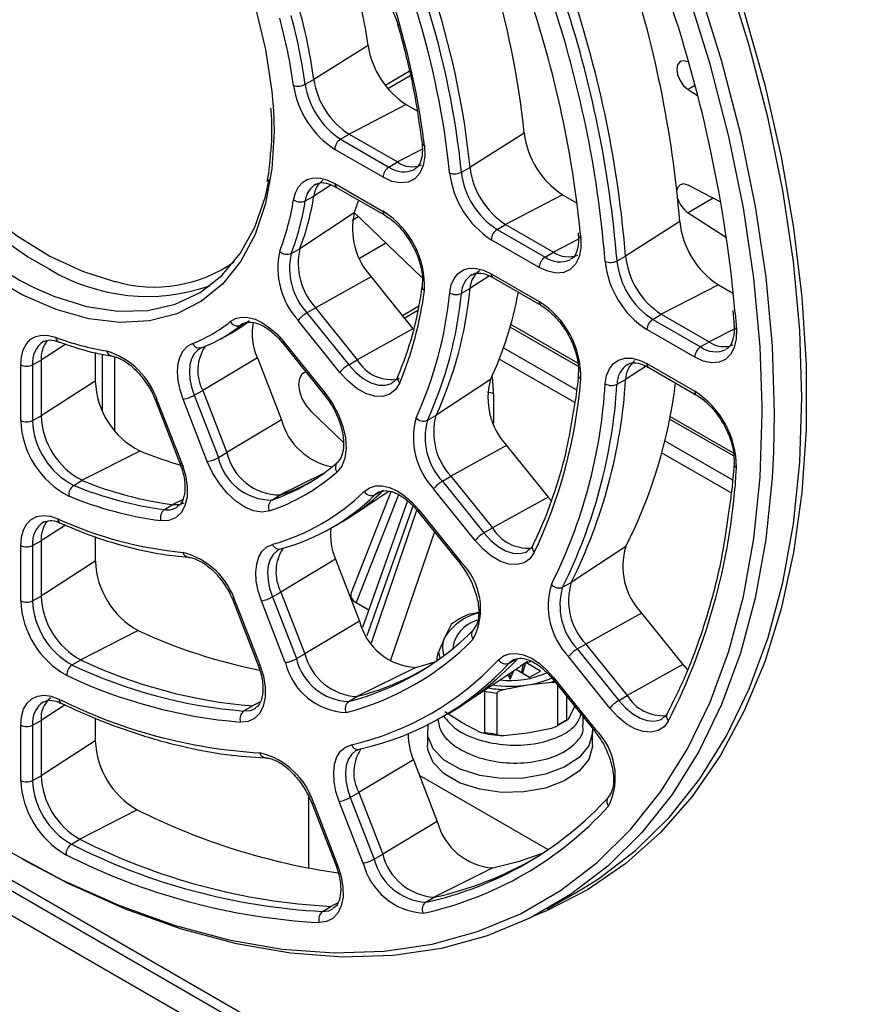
# Paper-space layout 'Sheet1' of a CAD drawing. Header units: millimetres. Extents: x -7 to 420, y -21 to 297.
# Tile 69 of 105: x 297 to 307, y 156 to 167. Entities that reach past the tile are written whole.
import ezdxf

# ---------------------------------------------------------------- set-up
doc = ezdxf.new("R2010")
doc.units = ezdxf.units.MM

psp = doc.layouts.new('Sheet1')

# ---------------------------------------------------------------- linework, layer by layer
at = {"color": 7, "linetype": 'Continuous', "lineweight": 25}
for p, q in [((266.486, 174.639), (327.92, 139.174)), ((266.288, 174.464), (327.722, 138.999)), ((301.107, 167.132), (300.464, 166.727)), ((304.911, 166.932), (304.905, 166.935)), ((301.596, 166.821), (301.312, 166.657)), ((300.362, 166.67), (300.464, 166.727)), ((304.905, 166.609), (305.018, 166.536)), ((301.561, 166.43), (300.882, 166.079)), ((301.561, 166.43), (301.689, 166.355)), ((300.782, 166.019), (300.882, 166.079)), ((300.782, 166.019), (301.354, 165.688)), ((300.882, 166.079), (301.455, 165.748)), ((302.961, 166.091), (302.317, 165.683)), ((301.285, 165.566), (300.712, 165.897)), ((301.354, 165.688), (301.455, 165.748)), ((301.659, 165.66), (301.666, 165.665)), ((302.215, 165.626), (302.317, 165.683)), ((300.712, 165.493), (301.285, 165.162)), ((300.733, 165.447), (301.306, 165.116)), ((305.293, 165.273), (304.905, 165.472)), ((300.362, 165.285), (300.464, 165.342)), ((303.417, 165.358), (302.739, 165.007)), ((303.417, 165.358), (303.588, 165.259)), ((300.942, 165.144), (300.297, 164.719)), ((300.944, 165.149), (301.747, 164.378)), ((304.807, 165.04), (304.164, 164.631)), ((304.905, 165.146), (305.361, 164.852)), ((302.638, 164.947), (302.739, 165.007)), ((302.638, 164.947), (303.208, 164.618)), ((302.739, 165.007), (303.308, 164.678)), ((303.138, 164.497), (302.569, 164.825)), ((303.6, 164.907), (303.603, 164.878)), ((303.603, 164.878), (303.603, 164.879)), ((300.195, 164.663), (300.297, 164.719)), ((301.005, 164.606), (301.32, 164.788)), ((303.208, 164.618), (303.308, 164.678)), ((304.062, 164.574), (304.164, 164.631)), ((301.144, 164.384), (300.483, 164.018)), ((301.144, 164.384), (301.64, 163.767)), ((302.569, 164.421), (303.138, 164.092)), ((302.59, 164.375), (303.159, 164.047)), ((302.215, 164.189), (302.317, 164.245)), ((305.265, 164.291), (304.587, 163.94)), ((305.265, 164.291), (305.444, 164.188)), ((300.382, 163.959), (300.483, 164.018)), ((300.483, 164.018), (300.979, 163.4)), ((301.707, 164.032), (301.516, 163.921)), ((300.382, 163.959), (300.878, 163.341)), ((304.486, 163.88), (304.587, 163.94)), ((304.486, 163.88), (305.054, 163.552)), ((304.587, 163.94), (305.154, 163.612)), ((305.435, 163.987), (305.451, 163.799)), ((299.57, 163.772), (299.673, 163.84)), ((299.625, 163.83), (299.595, 163.81)), ((300.773, 163.251), (300.277, 163.868)), ((301.64, 163.767), (300.979, 163.4)), ((303.598, 163.359), (302.802, 163.818)), ((304.985, 163.431), (304.417, 163.758)), ((299.347, 163.642), (299.448, 163.698)), ((297.264, 163.623), (297.253, 163.618)), ((299.14, 163.546), (299.115, 163.535)), ((300.094, 163.597), (300.591, 162.98)), ((300.102, 163.619), (300.598, 163.002)), ((305.054, 163.552), (305.154, 163.612)), ((297.87, 163.488), (297.87, 163.147)), ((299.793, 163.425), (299.145, 163.036)), ((299.793, 163.425), (300.079, 162.687)), ((296.985, 162.679), (296.985, 163.34)), ((297.125, 163.34), (297.227, 163.397)), ((297.125, 163.34), (297.125, 162.678)), ((297.227, 163.397), (297.227, 162.735)), ((300.878, 163.341), (300.979, 163.4)), ((304.417, 163.354), (304.985, 163.026)), ((304.438, 163.308), (305.005, 162.981)), ((300.367, 163.258), (300.344, 163.245)), ((297.87, 163.147), (297.227, 162.735)), ((302.56, 163.165), (301.913, 162.738)), ((304.062, 163.109), (304.164, 163.166)), ((299.043, 162.978), (299.145, 163.036)), ((299.043, 162.978), (299.33, 162.24)), ((299.145, 163.036), (299.431, 162.298)), ((300.591, 162.98), (300.648, 162.901)), ((298.587, 162.91), (298.873, 162.172)), ((298.609, 162.905), (298.896, 162.167)), ((299.199, 162.194), (298.912, 162.932)), ((297.125, 162.678), (297.227, 162.735)), ((300.427, 162.791), (300.814, 162.42)), ((301.812, 162.682), (301.913, 162.738)), ((305.444, 162.293), (304.691, 162.728)), ((300.079, 162.687), (299.431, 162.298)), ((302.752, 162.384), (302.091, 162.017)), ((302.752, 162.384), (303.245, 161.771)), ((298.398, 162.317), (297.714, 161.969)), ((299.33, 162.24), (299.431, 162.298)), ((288.505, 162.055), (306.076, 151.911)), ((301.99, 161.958), (302.091, 162.017)), ((302.091, 162.017), (302.584, 161.404)), ((297.614, 161.909), (297.714, 161.969)), ((301.99, 161.958), (302.483, 161.345)), ((299.964, 161.735), (300.063, 161.795)), ((301.378, 161.833), (300.906, 160.632)), ((300.917, 161.55), (301.352, 161.839)), ((301.189, 161.796), (301.291, 161.852)), ((301.238, 161.832), (301.189, 161.796)), ((302.378, 161.255), (301.885, 161.868)), ((303.245, 161.771), (302.584, 161.404)), ((303.245, 161.771), (303.28, 161.73)), ((298.691, 161.621), (298.791, 161.681)), ((301.575, 161.724), (301.04, 160.221)), ((301.703, 161.597), (302.195, 160.984)), ((301.71, 161.619), (302.203, 161.006)), ((300.63, 161.382), (300.732, 161.437)), ((297.87, 161.303), (297.87, 161.008)), ((302.483, 161.345), (302.584, 161.404)), ((296.985, 160.539), (296.985, 161.196)), ((297.125, 161.196), (297.227, 161.252)), ((297.125, 161.196), (297.125, 160.538)), ((297.227, 161.252), (297.227, 160.595)), ((304.165, 161.185), (303.519, 160.757)), ((300.086, 161.16), (300.043, 161.142)), ((297.87, 161.008), (297.227, 160.595)), ((300.721, 161.032), (300.073, 160.643)), ((300.721, 161.032), (301.006, 160.299)), ((302.195, 160.984), (302.253, 160.905)), ((303.417, 160.701), (303.519, 160.757)), ((299.972, 160.585), (300.073, 160.643)), ((300.073, 160.643), (300.358, 159.91)), ((297.125, 160.538), (297.227, 160.595)), ((299.515, 160.517), (299.8, 159.784)), ((299.538, 160.512), (299.822, 159.779)), ((300.125, 159.806), (299.841, 160.539)), ((299.972, 160.585), (300.256, 159.852)), ((300.966, 160.518), (301.115, 160.432)), ((302.421, 160.401), (302.3, 160.377)), ((304.352, 160.393), (303.691, 160.026)), ((304.352, 160.393), (304.844, 159.781)), ((301.006, 160.299), (300.358, 159.91)), ((302.095, 160.259), (302.019, 160.106)), ((298.378, 160.186), (297.696, 159.837)), ((302.019, 160.106), (301.943, 159.931)), ((303.59, 159.967), (303.691, 160.026)), ((303.691, 160.026), (304.183, 159.415)), ((300.256, 159.852), (300.358, 159.91)), ((303.59, 159.967), (304.082, 159.356)), ((297.596, 159.777), (297.696, 159.837)), ((301.923, 159.856), (301.923, 159.827)), ((302.782, 159.798), (302.884, 159.854)), ((302.936, 159.717), (302.954, 159.787)), ((302.975, 159.802), (302.939, 159.681)), ((303.152, 159.705), (302.98, 159.805)), ((302.984, 159.808), (303.045, 159.817)), ((303.977, 159.265), (303.485, 159.877)), ((304.844, 159.781), (304.183, 159.415)), ((304.844, 159.781), (304.895, 159.722)), ((301.675, 159.749), (300.975, 159.402)), ((302.264, 159.327), (302.917, 159.762)), ((302.792, 159.609), (302.838, 159.71)), ((302.792, 159.609), (302.792, 159.678)), ((302.862, 159.726), (303.025, 159.632)), ((303.025, 159.632), (303.152, 159.705)), ((302.767, 159.662), (302.792, 159.609)), ((302.999, 159.541), (303.283, 159.573)), ((303.303, 159.606), (303.795, 158.994)), ((303.31, 159.628), (303.802, 159.016)), ((302.489, 159.466), (302.489, 158.98)), ((302.64, 158.957), (302.64, 159.442)), ((302.715, 159.485), (302.999, 159.541)), ((303.357, 159.538), (303.357, 159.068)), ((297.465, 159.323), (297.467, 159.322)), ((300.876, 159.342), (300.975, 159.402)), ((303.468, 159.132), (303.468, 159.4)), ((304.082, 159.356), (304.183, 159.415)), ((299.634, 159.231), (299.734, 159.291)), ((299.766, 159.261), (299.775, 159.266)), ((302.226, 159.089), (302.018, 159.22)), ((303.564, 159.296), (303.488, 159.143)), ((297.125, 159.062), (297.227, 159.118)), ((297.227, 159.118), (297.227, 158.463)), ((297.87, 159.148), (297.87, 158.875)), ((301.914, 159.121), (302.016, 159.176)), ((302.434, 158.98), (302.226, 159.089)), ((303.662, 159.06), (303.662, 159.16)), ((296.985, 158.407), (296.985, 159.062)), ((297.125, 159.062), (297.125, 158.406)), ((301.812, 158.991), (301.812, 158.827)), ((302.999, 158.969), (302.715, 158.937)), ((303.283, 159.024), (302.999, 158.969)), ((303.772, 158.827), (303.772, 158.991)), ((303.795, 158.994), (303.852, 158.915)), ((297.87, 158.875), (297.227, 158.463)), ((301.02, 158.781), (300.963, 158.758)), ((299.887, 158.674), (299.889, 158.674)), ((301.645, 158.651), (300.997, 158.262)), ((301.645, 158.651), (301.929, 157.919)), ((297.125, 158.406), (297.227, 158.463)), ((303.242, 157.585), (301.717, 158.465)), ((300.896, 158.204), (300.997, 158.262)), ((300.997, 158.262), (301.281, 157.53)), ((301.049, 157.426), (300.765, 158.158)), ((300.896, 158.204), (301.179, 157.472)), ((298.368, 158.059), (297.686, 157.71)), ((300.439, 158.136), (300.723, 157.404)), ((300.462, 158.131), (300.746, 157.399)), ((301.929, 157.919), (301.281, 157.53)), ((297.586, 157.65), (297.686, 157.71)), ((301.179, 157.472), (301.281, 157.53)), ((302.589, 157.367), (301.89, 157.021)), ((301.791, 156.961), (301.89, 157.021)), ((303.237, 156.884), (303.566, 157.069)), ((300.567, 156.851), (300.666, 156.911))]:
    psp.add_line(p, q, dxfattribs=at)
at = {"color": 8, "linetype": 'Continuous', "lineweight": 25}
for p, q in [((301.341, 166.62), (301.606, 166.773)), ((304.986, 166.656), (304.905, 166.609)), ((299.984, 166.354), (299.991, 166.111)), ((301.752, 165.902), (301.455, 165.748)), ((300.666, 165.474), (300.464, 165.342)), ((305.204, 165.319), (304.905, 165.146)), ((300.92, 165.058), (300.994, 165.101)), ((303.604, 164.831), (303.308, 164.678)), ((303.629, 164.879), (303.632, 164.846)), ((303.922, 164.567), (303.918, 164.617)), ((302.548, 164.395), (302.317, 164.245)), ((301.536, 163.896), (301.698, 163.989)), ((305.465, 163.954), (305.48, 163.765)), ((299.595, 163.81), (299.632, 163.83)), ((303.599, 163.324), (302.794, 163.789)), ((305.451, 163.765), (305.154, 163.612)), ((297.52, 163.585), (297.227, 163.397)), ((302.715, 163.543), (303.582, 163.043)), ((297.957, 162.787), (297.957, 163.467)), ((298.098, 163.437), (298.098, 162.557)), ((303.562, 162.891), (302.665, 163.409)), ((304.408, 163.324), (304.164, 163.166)), ((302.595, 162.994), (302.595, 162.646)), ((305.787, 162.765), (305.787, 162.852)), ((305.446, 162.258), (304.685, 162.697)), ((304.628, 162.439), (305.433, 161.974)), ((305.418, 161.82), (304.592, 162.297)), ((300.569, 162.045), (300.063, 161.795)), ((301.468, 161.796), (300.966, 160.518)), ((298.904, 161.737), (298.791, 161.681)), ((301.64, 161.664), (301.091, 160.125)), ((301.149, 160.04), (301.687, 161.615)), ((297.514, 161.437), (297.227, 161.252)), ((301.895, 161.358), (301.37, 159.824)), ((302.836, 159.705), (302.836, 159.708)), ((299.824, 159.336), (299.734, 159.291)), ((297.512, 159.302), (297.227, 159.118)), ((300.406, 157.365), (300.406, 158.209)), ((300.745, 156.95), (300.666, 156.911))]:
    psp.add_line(p, q, dxfattribs=at)
at = {"color": 7, "linetype": 'Continuous', "lineweight": 25, "flags": 128}
for points in [[(305.787, 162.852), (305.762, 163.555), (305.687, 164.368), (305.562, 165.202), (305.388, 166.051), (305.166, 166.911), (304.898, 167.776), (304.584, 168.643), (304.227, 169.506), (303.828, 170.359), (303.39, 171.2), (302.916, 172.022), (302.407, 172.821), (301.867, 173.594), (301.298, 174.334), (300.705, 175.039), (300.089, 175.704), (299.456, 176.326), (298.807, 176.901), (298.148, 177.426), (297.481, 177.898), (297.452, 177.917)], [(295.749, 172.024), (295.827, 172.009), (296.214, 171.901), (296.61, 171.73), (297.009, 171.499), (297.406, 171.212), (297.793, 170.874), (298.164, 170.49), (298.514, 170.066), (298.838, 169.608), (299.129, 169.124), (299.383, 168.621), (299.598, 168.108), (299.768, 167.593), (299.891, 167.083), (299.966, 166.586), (299.984, 166.354)], [(294.291, 170.76), (294.252, 170.584), (294.203, 170.167), (294.203, 169.718), (294.252, 169.243), (294.351, 168.752), (294.497, 168.251), (294.688, 167.749), (294.921, 167.254), (295.192, 166.775), (295.496, 166.319), (295.829, 165.894), (296.185, 165.507), (296.558, 165.163), (296.942, 164.87), (297.331, 164.631), (297.719, 164.45), (298.098, 164.331), (298.112, 164.328)], [(303.566, 157.069), (303.841, 157.238), (304.282, 157.575), (304.684, 157.972), (305.044, 158.426), (305.36, 158.934), (305.631, 159.495), (305.855, 160.103), (306.03, 160.757), (306.156, 161.452), (306.231, 162.185), (306.257, 162.952), (306.231, 163.747), (306.156, 164.568), (306.03, 165.408), (305.855, 166.264), (305.631, 167.131), (305.36, 168.004)], [(305.573, 167.525), (305.815, 166.662), (306.011, 165.808), (306.158, 164.967), (306.257, 164.144), (306.307, 163.343), (306.307, 162.568), (306.257, 161.824), (306.158, 161.114), (306.011, 160.444), (305.815, 159.815), (305.573, 159.233), (305.285, 158.699), (304.953, 158.217), (304.579, 157.79), (304.165, 157.42), (303.713, 157.108), (303.225, 156.857), (303.052, 156.786)], [(304.905, 166.935), (304.853, 166.95), (304.81, 166.939), (304.782, 166.903), (304.772, 166.849), (304.782, 166.783), (304.81, 166.714), (304.853, 166.654), (304.905, 166.609)], [(301.776, 165.942), (301.781, 165.816), (301.762, 165.705), (301.722, 165.615), (301.661, 165.548), (301.584, 165.509), (301.492, 165.499), (301.391, 165.518), (301.285, 165.566)], [(297.142, 164.258), (297.376, 164.156), (297.765, 164.034), (298.139, 163.977), (298.492, 163.986), (298.819, 164.06), (299.114, 164.199), (299.373, 164.401), (299.59, 164.661), (299.763, 164.976), (299.889, 165.34), (299.934, 165.546)], [(300.223, 165.299), (300.245, 165.383), (300.281, 165.453), (300.331, 165.507), (300.392, 165.543), (300.463, 165.559), (300.542, 165.556), (300.626, 165.534), (300.712, 165.493)], [(304.905, 165.472), (304.853, 165.487), (304.81, 165.476), (304.782, 165.44), (304.774, 165.412)], [(303.632, 164.846), (303.632, 164.726), (303.611, 164.621), (303.568, 164.535), (303.507, 164.473), (303.43, 164.438), (303.34, 164.43), (303.241, 164.45), (303.138, 164.497)], [(302.076, 164.199), (302.094, 164.29), (302.128, 164.366), (302.177, 164.426), (302.239, 164.466), (302.311, 164.486), (302.392, 164.485), (302.479, 164.463), (302.569, 164.421)], [(299.472, 163.853), (299.533, 163.889), (299.604, 163.906), (299.682, 163.903), (299.766, 163.881), (299.853, 163.84), (299.939, 163.781), (300.023, 163.707), (300.102, 163.619)], [(305.48, 163.765), (305.477, 163.648), (305.454, 163.547), (305.411, 163.464), (305.35, 163.405), (305.273, 163.371), (305.184, 163.364), (305.086, 163.384), (304.985, 163.431)], [(296.985, 163.34), (296.992, 163.436), (297.015, 163.52), (297.052, 163.589), (297.102, 163.643), (297.163, 163.678), (297.234, 163.694), (297.313, 163.69), (297.397, 163.668)], [(298.912, 162.932), (298.876, 163.044), (298.853, 163.154), (298.846, 163.258), (298.854, 163.354), (298.876, 163.438), (298.913, 163.507), (298.963, 163.56), (299.025, 163.595)], [(303.922, 163.117), (303.939, 163.212), (303.971, 163.292), (304.02, 163.354), (304.081, 163.397), (304.155, 163.419), (304.237, 163.419), (304.325, 163.397), (304.417, 163.354)], [(300.37, 163.255), (300.368, 163.255), (300.322, 163.228), (300.292, 163.177), (300.281, 163.107), (300.292, 163.026), (300.322, 162.941), (300.368, 162.86), (300.427, 162.791)], [(301.484, 163.128), (301.434, 163.047), (301.366, 162.992), (301.281, 162.965), (301.185, 162.968), (301.081, 163), (300.975, 163.06), (300.87, 163.145), (300.773, 163.251)], [(300.598, 163.002), (300.684, 162.88), (300.755, 162.747), (300.807, 162.609), (300.838, 162.474), (300.846, 162.346), (300.832, 162.232), (300.795, 162.138), (300.738, 162.067)], [(305.919, 162.304), (305.902, 161.999), (305.827, 161.266), (305.701, 160.571), (305.526, 159.917), (305.302, 159.309), (305.032, 158.749), (304.715, 158.241), (304.355, 157.787), (303.954, 157.39), (303.512, 157.053), (303.034, 156.777), (302.521, 156.563), (301.977, 156.413), (301.404, 156.328), (300.805, 156.309), (300.185, 156.354), (299.547, 156.465), (298.893, 156.64), (298.228, 156.878), (297.556, 157.179), (297.01, 157.466)], [(298.896, 162.167), (298.939, 162.029), (298.96, 161.897), (298.959, 161.774), (298.934, 161.668), (298.889, 161.584), (298.823, 161.524), (298.742, 161.492), (298.647, 161.49)], [(299.939, 161.605), (299.849, 161.591), (299.748, 161.607), (299.643, 161.651), (299.537, 161.722), (299.435, 161.817), (299.342, 161.931), (299.262, 162.058), (299.199, 162.194)], [(301.063, 161.838), (301.123, 161.881), (301.194, 161.903), (301.275, 161.905), (301.361, 161.885), (301.451, 161.845), (301.541, 161.786), (301.628, 161.71), (301.71, 161.619)], [(298.791, 161.681), (298.871, 161.683), (298.924, 161.701)], [(296.985, 161.196), (296.993, 161.295), (297.017, 161.381), (297.057, 161.452), (297.11, 161.505), (297.176, 161.538), (297.252, 161.551), (297.336, 161.542), (297.424, 161.512)], [(299.841, 160.539), (299.803, 160.656), (299.781, 160.77), (299.774, 160.877), (299.785, 160.975), (299.811, 161.059), (299.852, 161.128), (299.907, 161.179), (299.975, 161.209)], [(303.08, 161.113), (303.028, 161.039), (302.959, 160.99), (302.875, 160.968), (302.78, 160.974), (302.678, 161.007), (302.574, 161.067), (302.473, 161.151), (302.378, 161.255)], [(302.655, 159.839), (302.715, 159.885), (302.786, 159.911), (302.867, 159.915), (302.954, 159.897), (303.046, 159.857), (303.137, 159.798), (303.227, 159.72), (303.31, 159.628)], [(301.675, 159.749), (301.887, 159.812), (301.916, 159.822)], [(302.838, 159.841), (302.834, 159.838), (302.782, 159.798)], [(302.999, 159.818), (302.949, 159.783), (302.917, 159.762)], [(299.822, 159.779), (299.865, 159.645), (299.886, 159.515), (299.886, 159.395), (299.864, 159.29), (299.822, 159.205), (299.761, 159.143), (299.684, 159.108), (299.594, 159.1)], [(296.985, 159.062), (296.993, 159.163), (297.018, 159.251), (297.06, 159.322), (297.115, 159.374), (297.183, 159.406), (297.261, 159.417), (297.347, 159.405), (297.438, 159.372)], [(304.674, 159.114), (304.621, 159.044), (304.551, 158.998), (304.467, 158.978), (304.373, 158.986), (304.273, 159.02), (304.17, 159.08), (304.07, 159.163), (303.977, 159.265)], [(303.77, 159.025), (303.771, 158.971), (303.726, 158.819), (303.611, 158.68), (303.436, 158.564), (303.213, 158.48), (302.958, 158.433), (302.691, 158.428), (302.432, 158.464), (302.199, 158.54), (302.011, 158.649), (301.88, 158.783), (301.817, 158.933), (301.822, 159.072)], [(300.765, 158.158), (300.726, 158.277), (300.704, 158.393), (300.699, 158.502), (300.71, 158.6), (300.738, 158.685), (300.782, 158.753), (300.84, 158.802), (300.91, 158.831)], [(303.772, 158.827), (303.771, 158.808), (303.726, 158.656), (303.611, 158.517), (303.436, 158.401), (303.213, 158.316), (302.958, 158.27), (302.691, 158.264), (302.432, 158.301), (302.199, 158.376), (302.011, 158.485), (301.88, 158.62), (301.817, 158.769), (301.812, 158.827)], [(302.589, 157.367), (302.904, 157.449), (303.178, 157.542)], [(300.746, 157.399), (300.787, 157.267), (300.809, 157.139), (300.81, 157.02), (300.789, 156.916), (300.749, 156.831), (300.69, 156.768), (300.615, 156.73), (300.528, 156.72)]]:
    psp.add_lwpolyline(points, dxfattribs=at)
at = {"color": 8, "linetype": 'Continuous', "lineweight": 25, "flags": 128}
for points in [[(297.588, 177.995), (298.228, 177.541), (298.893, 177.012), (299.547, 176.433), (300.185, 175.806), (300.805, 175.135), (301.404, 174.425), (301.977, 173.679), (302.521, 172.9), (303.034, 172.095), (303.512, 171.266), (303.954, 170.419), (304.355, 169.558), (304.715, 168.689), (305.032, 167.816), (305.302, 166.943), (305.526, 166.077), (305.701, 165.221), (305.827, 164.381), (305.902, 163.56), (305.928, 162.765), (305.919, 162.304)], [(293.787, 170.164), (293.775, 170.01), (293.775, 169.55), (293.826, 169.064), (293.928, 168.561), (294.077, 168.048), (294.273, 167.534), (294.511, 167.027), (294.788, 166.536), (295.1, 166.07), (295.441, 165.634), (295.805, 165.237), (296.188, 164.886), (296.581, 164.585), (296.979, 164.34), (297.142, 164.258)], [(297.325, 164.475), (297.064, 164.622), (296.668, 164.895), (296.279, 165.222), (295.906, 165.597), (295.553, 166.013), (295.226, 166.465), (294.931, 166.944), (294.673, 167.444), (294.456, 167.954), (294.283, 168.469), (294.157, 168.977), (294.081, 169.473), (294.056, 169.947)], [(301.458, 167.385), (301.459, 167.383), (301.464, 167.378), (301.472, 167.374), (301.484, 167.372)], [(299.991, 166.111), (299.966, 165.665), (299.891, 165.255), (299.768, 164.888), (299.598, 164.569), (299.383, 164.303), (299.129, 164.094), (298.838, 163.946), (298.514, 163.862), (298.164, 163.842), (297.793, 163.886), (297.406, 163.995), (297.009, 164.166), (296.61, 164.397), (296.251, 164.654)], [(299.115, 163.535), (299.087, 163.516), (299.044, 163.471), (299.012, 163.411), (298.993, 163.339), (298.986, 163.258), (298.992, 163.168), (299.012, 163.074), (299.043, 162.978)], [(300.102, 163.619), (300.096, 163.61), (300.094, 163.603), (300.094, 163.598), (300.094, 163.597)], [(300.878, 163.341), (300.961, 163.25), (301.051, 163.178), (301.142, 163.126), (301.231, 163.099), (301.314, 163.097), (301.386, 163.119), (301.395, 163.125)], [(300.598, 163.002), (300.592, 162.993), (300.59, 162.986), (300.59, 162.981), (300.591, 162.98)], [(298.609, 162.905), (298.599, 162.905), (298.591, 162.906), (298.587, 162.909), (298.587, 162.91)], [(295.85, 158.195), (296.139, 157.998), (296.81, 157.581), (297.481, 157.223), (298.148, 156.925), (298.807, 156.688), (299.456, 156.514), (300.089, 156.405), (300.705, 156.359), (301.298, 156.379), (301.867, 156.463), (302.407, 156.612), (302.916, 156.824), (303.39, 157.098), (303.828, 157.433), (304.227, 157.826), (304.584, 158.276), (304.898, 158.781), (305.166, 159.336), (305.388, 159.94), (305.562, 160.589), (305.687, 161.278), (305.762, 162.005), (305.787, 162.765)], [(298.896, 162.167), (298.885, 162.167), (298.878, 162.168), (298.874, 162.171), (298.873, 162.172)], [(301.703, 161.597), (301.702, 161.598), (301.702, 161.603), (301.704, 161.61), (301.71, 161.619)], [(302.483, 161.345), (302.564, 161.256), (302.651, 161.184), (302.74, 161.133), (302.827, 161.104), (302.909, 161.099), (302.981, 161.118), (302.999, 161.127)], [(300.043, 161.142), (300.029, 161.133), (299.981, 161.09), (299.946, 161.031), (299.923, 160.958), (299.915, 160.875), (299.92, 160.782), (299.939, 160.685), (299.972, 160.585)], [(302.195, 160.984), (302.195, 160.985), (302.195, 160.99), (302.197, 160.997), (302.203, 161.006)], [(299.515, 160.517), (299.516, 160.516), (299.52, 160.513), (299.527, 160.512), (299.538, 160.512)], [(299.8, 159.784), (299.8, 159.783), (299.804, 159.78), (299.812, 159.779), (299.822, 159.779)], [(303.317, 159.588), (303.312, 159.586), (303.283, 159.573)], [(303.303, 159.606), (303.302, 159.607), (303.302, 159.612), (303.305, 159.619), (303.31, 159.628)], [(304.082, 159.356), (304.162, 159.268), (304.248, 159.197), (304.336, 159.145), (304.422, 159.116), (304.502, 159.109), (304.574, 159.126), (304.597, 159.138)], [(299.634, 159.231), (299.712, 159.238), (299.766, 159.261)], [(303.795, 158.994), (303.794, 158.995), (303.794, 159), (303.796, 159.007), (303.802, 159.016)], [(300.963, 158.758), (300.96, 158.756), (300.91, 158.714), (300.873, 158.656), (300.849, 158.583), (300.839, 158.498), (300.843, 158.405), (300.863, 158.305), (300.896, 158.204)], [(300.462, 158.131), (300.451, 158.131), (300.444, 158.132), (300.44, 158.135), (300.439, 158.136)], [(300.746, 157.399), (300.735, 157.399), (300.728, 157.4), (300.723, 157.403), (300.723, 157.404)], [(300.567, 156.851), (300.642, 156.86), (300.691, 156.882)]]:
    psp.add_lwpolyline(points, dxfattribs=at)
at = {"color": 7, "linetype": 'Continuous', "lineweight": 25}
for centre, radius, start, end in [((291.548, 163.961), 13.303, 4.65, 18.4794), ((300.626, 167.209), 0.873, 10.7733, 80.328), ((293.1, 165.094), 9.911, 5.7706, 17.3587), ((294.657, 166.233), 6.512, 7.9365, 15.1928), ((290.839, 163.547), 13.369, 4.65, 18.4794), ((292.391, 164.68), 9.977, 5.7706, 17.3587), ((290.703, 163.487), 13.263, 4.8854, 18.4717), ((290.74, 163.49), 13.366, 4.6499, 18.4794), ((289.304, 162.499), 16.227, 5.1443, 18.6983), ((293.948, 165.819), 6.579, 7.9365, 15.1928), ((292.283, 164.628), 9.842, 5.7706, 17.3587), ((292.292, 164.623), 9.974, 5.7706, 17.3587), ((290.939, 163.652), 12.749, 5.5213, 17.7678), ((293.84, 165.766), 6.444, 7.9365, 15.1928), ((293.849, 165.762), 6.575, 7.9365, 15.1928), ((292.51, 164.79), 9.338, 7.0815, 16.0478), ((302.113, 167.283), 1.017, 188.5521, 237.0964), ((301.391, 166.866), 0.938, 188.5521, 237.0964), ((300.275, 166.832), 0.183, 253.2333, 298.041), ((301.309, 166.819), 1.098, 188.5521, 237.0964), ((301.293, 166.81), 0.942, 188.5522, 237.0963), ((300.866, 165.89), 0.154, 123.2303, 177.3468), ((303.967, 166.209), 1.013, 186.6893, 237.1548), ((301.632, 165.993), 0.302, 234.1581, 291.7146), ((301.439, 165.559), 0.154, 123.2303, 177.3468), ((302.135, 165.779), 0.172, 249.7352, 297.6592), ((303.147, 165.736), 0.939, 186.6893, 237.1548), ((303.246, 165.792), 0.935, 186.6894, 237.1548), ((300.726, 165.317), 0.264, 126.0898, 174.6101), ((303.162, 165.745), 1.094, 186.6893, 237.1548), ((297.259, 165.766), 3, 338.9578, 351.0444), ((297.337, 165.762), 3.062, 338.9578, 351.0444), ((300.304, 165.408), 0.135, 233.1622, 295.3763), ((297.438, 165.819), 3.063, 338.9578, 351.0444), ((298.414, 166.132), 2.714, 338.6636, 342.0483), ((305.088, 165.406), 0.318, 197.2217, 234.9256), ((300.729, 164.273), 1.049, 357.0961, 57.969), ((301.773, 164.958), 0.851, 167.3486, 222.3617), ((305.813, 165.14), 1.011, 185.7172, 237.1978), ((302.723, 164.818), 0.154, 123.2303, 177.3468), ((300.956, 164.488), 0.919, 167.3486, 222.3617), ((300.146, 164.773), 0.121, 223.9924, 293.9889), ((301.063, 164.547), 0.785, 167.3486, 222.3617), ((300.964, 164.49), 0.788, 167.3486, 222.3617), ((303.292, 164.489), 0.154, 123.2303, 177.3468), ((303.485, 164.925), 0.303, 234.3019, 291.5709), ((303.985, 164.722), 0.167, 247.9783, 297.4509), ((304.993, 164.667), 0.936, 185.7172, 237.1978), ((305.092, 164.724), 0.932, 185.7172, 237.1978), ((298.488, 166.412), 2.259, 239.019, 289.1591), ((302.594, 164.237), 0.276, 126.8574, 178.2567), ((305.008, 164.676), 1.092, 185.7172, 237.1978), ((297.68, 164.68), 4.658, 335.358, 354.6443), ((297.462, 164.79), 4.352, 337.5357, 352.4666), ((297.501, 164.628), 4.595, 335.358, 354.6443), ((297.579, 164.623), 4.656, 335.358, 354.6443), ((302.154, 164.315), 0.141, 236.0814, 295.8202), ((298.643, 164.993), 4.322, 334.983, 349.4378), ((302.573, 163.197), 1.059, 358.7312, 57.7681), ((300.574, 163.629), 0.381, 120.3197, 141.2308), ((304.571, 163.751), 0.154, 123.2303, 177.3468), ((298.438, 165.127), 1.641, 290.9608, 309.0499), ((298.541, 165.11), 1.674, 290.9609, 309.0498), ((298.641, 165.167), 1.676, 298.785, 309.0478), ((299.558, 163.9), 0.0983, 208.7867, 292.5094), ((300.452, 163.714), 0.72, 169.4482, 203.6366), ((298.474, 166.467), 2.999, 248.9597, 261.0486), ((297.565, 163.418), 0.339, 141.7742, 183.6725), ((299.106, 163.627), 0.0869, 201.1779, 292.7667), ((299.598, 163.273), 0.512, 145.8849, 207.6433), ((305.138, 163.424), 0.154, 123.2303, 177.3468), ((305.331, 163.86), 0.304, 234.3812, 291.4916), ((297.733, 162.627), 0.919, 17.6364, 72.6548), ((297.055, 163.477), 0.154, 242.6574, 296.7656), ((301.07, 163.012), 0.381, 120.3196, 141.2306), ((301.381, 163.627), 0.461, 209.4373, 282.3904), ((304.447, 163.166), 0.283, 127.2888, 180.0538), ((297.705, 163.657), 5.947, 334.6713, 355.331), ((298.84, 163.182), 0.971, 182.0304, 242.9044), ((303.356, 162.947), 0.826, 164.6757, 222.9746), ((297.744, 163.494), 6.19, 333.4994, 356.5029), ((297.822, 163.49), 6.251, 333.4994, 356.5029), ((297.923, 163.547), 6.253, 333.4994, 356.5029), ((303.999, 163.238), 0.144, 237.6261, 296.0497), ((298.933, 163.843), 5.869, 333.0656, 352.9571), ((298.854, 163.31), 0.382, 278.7773, 299.6744), ((304.415, 162.127), 1.064, 359.6166, 57.6701), ((298.122, 162.767), 0.896, 182.0304, 242.9044), ((302.538, 162.476), 0.892, 164.6757, 222.9746), ((301.765, 162.789), 0.117, 221.4284, 293.6318), ((302.648, 162.537), 0.762, 164.6757, 222.9746), ((298.033, 162.716), 1.049, 182.0304, 242.9044), ((297.055, 162.816), 0.154, 242.6574, 296.7656), ((298.024, 162.71), 0.9, 182.0305, 242.9044), ((300.828, 162.89), 0.776, 195.1871, 258.9654), ((302.549, 162.48), 0.765, 164.6757, 222.9746), ((300.194, 166.74), 4.773, 247.8984, 254.5458), ((299.141, 162.571), 0.382, 278.7757, 299.6762), ((299.964, 162.385), 0.651, 192.9497, 270.0004), ((300.063, 162.443), 0.648, 192.9496, 270.0006), ((299.204, 163.96), 2.352, 288.8461, 311.1647), ((300.804, 162.122), 0.0856, 127.1312, 219.7103), ((297.949, 162.527), 7.542, 333.0956, 356.9067), ((299.168, 163.863), 2.385, 288.846, 311.1647), ((297.692, 161.796), 0.137, 124.4445, 185.6992), ((299.253, 165.873), 4.289, 247.5374, 262.4711), ((299.352, 165.931), 4.288, 247.5373, 262.4711), ((299.3, 164.028), 2.361, 288.8627, 299.7744), ((302.182, 161.629), 0.381, 120.3196, 141.2306), ((299.217, 165.803), 4.35, 247.5373, 262.4712), ((299.293, 163.646), 2.53, 285.6242, 314.3865), ((299.396, 163.629), 2.564, 285.6241, 314.3866), ((299.492, 163.691), 2.572, 298.8203, 314.3754), ((301.15, 161.89), 0.102, 211.0976, 292.6002), ((300.025, 161.655), 0.0997, 127.4574, 210.3055), ((298.761, 161.525), 0.119, 126.1513, 197.0313), ((297.56, 161.275), 0.334, 140.3131, 183.9453), ((299.339, 165.688), 4.594, 245.3593, 264.6492), ((301.433, 161.332), 0.772, 174.9876, 202.8652), ((302.675, 161.016), 0.381, 120.318, 141.2322), ((303.008, 161.659), 0.495, 211.0038, 274.3434), ((297.055, 161.333), 0.154, 242.6574, 296.7656), ((300.053, 161.236), 0.0835, 198.9344, 293.0394), ((304.944, 160.951), 0.813, 163.2563, 223.3178), ((298.685, 160.251), 0.892, 17.0234, 75.328), ((300.526, 160.882), 0.512, 146.6634, 207.7895), ((298.85, 161.046), 0.98, 182.2314, 241.2692), ((301.663, 160.442), 0.78, 332.6023, 46.2488), ((304.124, 160.479), 0.878, 163.2563, 223.3178), ((303.371, 160.806), 0.115, 220.1306, 293.4618), ((304.237, 160.541), 0.75, 163.2564, 223.3178), ((304.138, 160.484), 0.753, 163.2563, 223.3179), ((298.043, 160.58), 1.059, 182.2314, 241.2692), ((297.055, 160.676), 0.154, 242.6574, 296.7656), ((298.032, 160.574), 0.908, 182.2314, 241.2692), ((298.131, 160.63), 0.905, 182.2314, 241.2692), ((299.783, 160.917), 0.382, 278.7755, 299.6763), ((302.579, 159.753), 0.662, 103.8159, 147.7672), ((302.594, 159.632), 0.801, 111.4777, 128.517), ((301.708, 160.47), 0.722, 193.7481, 267.4035), ((302.506, 159.925), 0.397, 105.6867, 173.4215), ((301.066, 165.979), 6.386, 245.1124, 258.7589), ((300.057, 162.483), 3.246, 284.613, 315.3977), ((302.418, 160.138), 0.0829, 126.8895, 221.4957), ((300.02, 162.386), 3.28, 284.6131, 315.3977), ((302.267, 159.987), 0.276, 154.3651, 200.5989), ((301.005, 160.068), 0.666, 193.748, 267.4036), ((303.783, 159.638), 0.381, 120.3198, 141.2303), ((300.212, 165.154), 5.882, 244.6724, 265.336), ((300.067, 160.183), 0.382, 278.7774, 299.6753), ((300.883, 159.991), 0.78, 193.7481, 267.4035), ((300.906, 160.011), 0.669, 193.748, 267.4037), ((300.145, 162.169), 3.425, 282.8937, 317.117), ((300.248, 162.152), 3.459, 282.8938, 317.117), ((302.237, 159.951), 0.328, 196.8372, 201.1973), ((300.339, 162.22), 3.475, 298.8514, 317.0967), ((302.743, 159.894), 0.103, 212.3015, 292.6721), ((297.675, 159.66), 0.142, 124.0916, 183.3539), ((300.113, 165.095), 5.884, 244.6725, 265.336), ((300.152, 162.556), 3.259, 284.6313, 300.1353), ((302.794, 160.657), 1.064, 263.5019, 294.0231), ((300.077, 165.025), 5.945, 244.6724, 265.336), ((302.844, 160.615), 1.086, 278.2021, 294.2885), ((302.782, 160.86), 1.424, 258.1247, 264.2903), ((302.792, 160.892), 1.367, 261.2945, 278.709), ((297.529, 159.149), 0.304, 128.4265, 185.7019), ((300.199, 164.91), 6.188, 243.5003, 266.5081), ((300.938, 159.261), 0.102, 127.3708, 208.46), ((304.274, 159.026), 0.381, 120.3202, 141.23), ((304.608, 159.672), 0.497, 211.146, 274.1621), ((299.703, 159.138), 0.116, 126.4278, 199.055), ((302.999, 159.817), 0.831, 295.5796, 304.415), ((303.019, 159.728), 0.75, 297.5102, 307.1101), ((297.055, 159.199), 0.154, 242.6574, 296.7656), ((302.42, 158.966), 0.836, 180.2603, 202.1209), ((302.783, 160.306), 1.371, 255.2618, 267.1527), ((302.782, 160.374), 1.424, 258.1247, 264.2903), ((303.25, 158.448), 0.792, 333.9934, 45.8335), ((298.854, 158.915), 0.985, 182.3296, 240.3837), ((299.621, 157.879), 0.878, 16.68, 76.7477), ((300.988, 158.856), 0.0817, 197.7751, 293.2217), ((301.448, 158.501), 0.51, 146.6365, 207.9257), ((298.048, 158.45), 1.064, 182.3297, 240.3836), ((297.055, 158.544), 0.154, 242.6574, 296.7656), ((298.037, 158.443), 0.913, 182.3297, 240.3837), ((298.135, 158.5), 0.909, 182.3297, 240.3836), ((300.707, 158.535), 0.382, 278.7756, 299.6762), ((300.908, 161.009), 4.144, 282.3033, 317.7075), ((304.022, 158.156), 0.0814, 126.7295, 222.4768), ((301.884, 165.068), 7.842, 243.3617, 261.7166), ((300.871, 160.912), 4.178, 282.3033, 317.7075), ((302.64, 158.099), 0.733, 194.1634, 266.0121), ((301.069, 164.377), 7.477, 243.0965, 266.912), ((297.666, 157.53), 0.144, 123.8969, 182.0388), ((300.97, 164.319), 7.479, 243.0964, 266.912), ((300.934, 164.249), 7.54, 243.0965, 266.912), ((300.99, 157.804), 0.382, 278.7772, 299.6746), ((301.838, 157.638), 0.679, 194.1636, 266.012), ((301.937, 157.696), 0.677, 194.1633, 266.0122), ((301, 161.09), 4.166, 282.3299, 300.3278), ((301.817, 157.62), 0.792, 194.1635, 266.0121), ((301.854, 156.878), 0.104, 127.3046, 207.4375), ((300.635, 156.759), 0.114, 126.5687, 200.1514)]:
    psp.add_arc(centre, radius, start, end, dxfattribs=at)
at = {"color": 8, "linetype": 'Continuous', "lineweight": 25}
for centre, radius, start, end in [((301.786, 165.98), 0.0395, 193.4319, 255.5685), ((301.53, 165.928), 0.297, 233.7686, 295.8717), ((300.62, 165.262), 0.259, 120.8406, 174.9445), ((300.76, 165.487), 0.048, 172.814, 235.8749), ((301.333, 165.156), 0.0481, 172.8502, 235.8182), ((303.645, 164.886), 0.0427, 191.4207, 252.402), ((303.384, 164.862), 0.3, 234.0574, 294.1956), ((298.569, 165.922), 1.658, 253.9802, 304.8831), ((302.487, 164.182), 0.272, 122.1645, 178.5937), ((302.618, 164.416), 0.0494, 173.7635, 234.9254), ((301.808, 164.271), 0.0607, 177.8785, 237.9315), ((303.187, 164.087), 0.0494, 173.7804, 234.6788), ((305.494, 163.807), 0.0443, 190.0466, 250.7813), ((297.458, 163.67), 0.0607, 182.3348, 245.2731), ((297.424, 163.37), 0.301, 124.5951, 185.7665), ((305.23, 163.796), 0.301, 234.1279, 294.2382), ((298.079, 163.517), 0.073, 190.3017, 256.2665), ((304.341, 163.111), 0.279, 122.9986, 180.3799), ((304.464, 163.348), 0.048, 172.814, 235.8749), ((301.532, 163.183), 0.074, 160.9084, 228.8944), ((303.66, 163.223), 0.0572, 178.9955, 240.2583), ((302.527, 162.863), 0.149, 62.6072, 91.5312), ((305.032, 163.02), 0.0481, 172.8502, 235.8182), ((305.506, 162.169), 0.0554, 180.4145, 241.5287), ((298.727, 161.84), 0.222, 260.7744, 301.4799), ((297.42, 161.227), 0.297, 122.8771, 186.0996), ((297.481, 161.512), 0.0567, 179.5279, 242.1443), ((303.132, 161.169), 0.0768, 157.9535, 227.1376), ((298.985, 161.131), 0.0765, 192.5289, 260.0152), ((302.248, 159.98), 0.31, 189.1104, 203.4418), ((302.787, 160.896), 1.413, 259.6471, 267.0561), ((297.42, 159.093), 0.297, 123.5851, 186.1351), ((297.492, 159.37), 0.0546, 178.0055, 240.5809), ((304.728, 159.171), 0.0782, 156.1456, 226.2009), ((299.898, 158.752), 0.0782, 193.6454, 262.018)]:
    psp.add_arc(centre, radius, start, end, dxfattribs=at)
psp.add_ellipse((302.383, 163.115), major_axis=(-0.051, 0.571), ratio=0.360676, start_param=4.467673, end_param=4.846157, dxfattribs=at)
at = {"color": 7, "linetype": 'Continuous', "lineweight": 25}
for centre, major_axis, ratio, start_param, end_param in [((301.108, 160.599), (0.207, -0.011), 0.573368, 2.953361, 3.987015), ((302.737, 159.358), (0.097, 0.543), 0.054478, 5.314649, 5.397538), ((302.961, 159.229), (0.025, 0.583), 0.141601, 0.585556, 0.674334)]:
    psp.add_ellipse(centre, major_axis=major_axis, ratio=ratio, start_param=start_param, end_param=end_param, dxfattribs=at)
for points, knots in [([(301.382, 167.576), (301.408, 167.52), (301.437, 167.457), (301.456, 167.393), (301.458, 167.385)], [0, 0, 0, 0, 0.872841, 1, 1, 1, 1]), ([(301.458, 167.385), (301.487, 167.28), (301.571, 166.973), (301.674, 166.498), (301.724, 166.137), (301.748, 165.97)], [0, 0, 0, 0, 0.21983, 0.638325, 1, 1, 1, 1]), ([(299.951, 166.386), (299.956, 166.322), (299.962, 166.243), (299.962, 166.167), (299.962, 166.152)], [0, 0, 0, 0, 0.80105, 1, 1, 1, 1]), ([(299.962, 166.152), (299.962, 166.077), (299.962, 165.973), (299.95, 165.876), (299.946, 165.849)], [0, 0, 0, 0, 0.711744, 1, 1, 1, 1]), ([(301.748, 165.97), (301.75, 165.943), (301.757, 165.864), (301.737, 165.758), (301.702, 165.688), (301.671, 165.673), (301.661, 165.668)], [0, 0, 0, 0, 0.175919, 0.512131, 0.848084, 1, 1, 1, 1]), ([(299.946, 165.849), (299.94, 165.741), (299.933, 165.623), (299.907, 165.521), (299.905, 165.512)], [0, 0, 0, 0, 0.915771, 1, 1, 1, 1]), ([(300.489, 165.48), (300.498, 165.486), (300.527, 165.505), (300.607, 165.505), (300.69, 165.467), (300.733, 165.447)], [0, 0, 0, 0, 0.194826, 0.586817, 1, 1, 1, 1]), ([(301.306, 165.116), (301.328, 165.102), (301.393, 165.061), (301.503, 164.956), (301.617, 164.799), (301.703, 164.621), (301.75, 164.447), (301.755, 164.334), (301.749, 164.283), (301.748, 164.275)], [0, 0, 0, 0, 0.090234, 0.265762, 0.443185, 0.621472, 0.79899, 0.964722, 1, 1, 1, 1]), ([(303.603, 164.878), (303.604, 164.851), (303.608, 164.774), (303.585, 164.673), (303.548, 164.61), (303.516, 164.597), (303.506, 164.593)], [0, 0, 0, 0, 0.176902, 0.514962, 0.85395, 1, 1, 1, 1]), ([(302.344, 164.408), (302.349, 164.412), (302.374, 164.432), (302.441, 164.433), (302.528, 164.409), (302.579, 164.381), (302.59, 164.375)], [0, 0, 0, 0, 0.119703, 0.51708, 0.895622, 1, 1, 1, 1]), ([(301.748, 164.275), (301.735, 164.19), (301.696, 163.943), (301.606, 163.58), (301.508, 163.325), (301.462, 163.207)], [0, 0, 0, 0, 0.219896, 0.638915, 1, 1, 1, 1]), ([(303.159, 164.047), (303.181, 164.033), (303.246, 163.991), (303.356, 163.887), (303.471, 163.729), (303.556, 163.552), (303.605, 163.372), (303.604, 163.273), (303.603, 163.224)], [0, 0, 0, 0, 0.092544, 0.272568, 0.454535, 0.637388, 0.819451, 1, 1, 1, 1]), ([(299.626, 163.829), (299.629, 163.831), (299.653, 163.846), (299.712, 163.854), (299.825, 163.826), (299.953, 163.747), (300.045, 163.658), (300.088, 163.605), (300.094, 163.597)], [0, 0, 0, 0, 0.040342, 0.277304, 0.500032, 0.738278, 0.963858, 1, 1, 1, 1]), ([(305.451, 163.799), (305.451, 163.773), (305.454, 163.698), (305.428, 163.6), (305.392, 163.541), (305.361, 163.53), (305.353, 163.527)], [0, 0, 0, 0, 0.181901, 0.52957, 0.87899, 1, 1, 1, 1]), ([(297.263, 163.618), (297.284, 163.627), (297.325, 163.645), (297.397, 163.625), (297.432, 163.615)], [0, 0, 0, 0, 0.497237, 1, 1, 1, 1]), ([(297.432, 163.615), (297.502, 163.59), (297.697, 163.521), (297.906, 163.471), (298.045, 163.449), (298.063, 163.446)], [0, 0, 0, 0, 0.326524, 0.911647, 1, 1, 1, 1]), ([(298.063, 163.446), (298.082, 163.442), (298.137, 163.431), (298.246, 163.372), (298.38, 163.257), (298.454, 163.152), (298.491, 163.099)], [0, 0, 0, 0, 0.143739, 0.428842, 0.713975, 1, 1, 1, 1]), ([(304.19, 163.341), (304.194, 163.345), (304.217, 163.365), (304.28, 163.367), (304.368, 163.346), (304.423, 163.316), (304.438, 163.308)], [0, 0, 0, 0, 0.084062, 0.485121, 0.862147, 1, 1, 1, 1]), ([(301.462, 163.207), (301.455, 163.192), (301.436, 163.154), (301.41, 163.138), (301.394, 163.128)], [0, 0, 0, 0, 0.391181, 1, 1, 1, 1]), ([(303.603, 163.224), (303.593, 163.12), (303.576, 162.952), (303.546, 162.796), (303.534, 162.736)], [0, 0, 0, 0, 0.621538, 1, 1, 1, 1]), ([(298.491, 163.099), (298.491, 163.099), (298.528, 163.05), (298.558, 162.982), (298.584, 162.918), (298.587, 162.91)], [0, 0, 0, 0, 0.002338, 0.874382, 1, 1, 1, 1]), ([(305.005, 162.981), (305.027, 162.967), (305.093, 162.925), (305.203, 162.821), (305.317, 162.663), (305.402, 162.486), (305.451, 162.311), (305.451, 162.214), (305.451, 162.168)], [0, 0, 0, 0, 0.093843, 0.276394, 0.460915, 0.646334, 0.830953, 1, 1, 1, 1]), ([(300.648, 162.901), (300.649, 162.901), (300.687, 162.849), (300.747, 162.729), (300.807, 162.551), (300.823, 162.387), (300.801, 162.259), (300.766, 162.204), (300.745, 162.185), (300.743, 162.183)], [0, 0, 0, 0, 0.001193, 0.198412, 0.395725, 0.590659, 0.782248, 0.975633, 1, 1, 1, 1]), ([(303.534, 162.736), (303.513, 162.608), (303.459, 162.291), (303.325, 161.827), (303.182, 161.449), (303.085, 161.248), (303.061, 161.198)], [0, 0, 0, 0, 0.225525, 0.557206, 0.88906, 1, 1, 1, 1]), ([(298.873, 162.172), (298.884, 162.141), (298.916, 162.053), (298.939, 161.91), (298.927, 161.772), (298.889, 161.685), (298.854, 161.663), (298.84, 161.654)], [0, 0, 0, 0, 0.123565, 0.361884, 0.597054, 0.830127, 1, 1, 1, 1]), ([(305.451, 162.168), (305.442, 162.049), (305.427, 161.86), (305.399, 161.681), (305.389, 161.615)], [0, 0, 0, 0, 0.6312072, 1, 1, 1, 1]), ([(301.238, 161.83), (301.26, 161.839), (301.305, 161.855), (301.416, 161.832), (301.543, 161.761), (301.642, 161.67), (301.691, 161.611), (301.703, 161.597)], [0, 0, 0, 0, 0.233094, 0.459441, 0.701846, 0.930366, 1, 1, 1, 1]), ([(305.389, 161.615), (305.368, 161.464), (305.319, 161.094), (305.19, 160.547), (305.009, 159.971), (304.825, 159.528), (304.698, 159.282), (304.657, 159.202)], [0, 0, 0, 0, 0.1658203, 0.4051625, 0.6445632, 0.8840841, 1, 1, 1, 1]), ([(297.259, 161.473), (297.281, 161.482), (297.325, 161.5), (297.403, 161.484), (297.448, 161.464), (297.454, 161.462)], [0, 0, 0, 0, 0.46632, 0.925384, 1, 1, 1, 1]), ([(297.454, 161.462), (297.54, 161.425), (297.79, 161.319), (298.198, 161.186), (298.619, 161.092), (298.873, 161.066), (298.974, 161.055)], [0, 0, 0, 0, 0.165521, 0.479802, 0.794047, 1, 1, 1, 1]), ([(303.061, 161.198), (303.054, 161.184), (303.036, 161.152), (303.011, 161.14), (302.997, 161.132)], [0, 0, 0, 0, 0.432672, 1, 1, 1, 1]), ([(298.974, 161.055), (298.991, 161.053), (299.044, 161.045), (299.152, 160.995), (299.285, 160.886), (299.406, 160.737), (299.479, 160.606), (299.509, 160.532), (299.515, 160.517)], [0, 0, 0, 0, 0.105152, 0.315612, 0.524954, 0.734912, 0.946288, 1, 1, 1, 1]), ([(302.253, 160.905), (302.253, 160.904), (302.291, 160.852), (302.352, 160.732), (302.411, 160.554), (302.428, 160.391), (302.406, 160.261), (302.372, 160.216), (302.356, 160.194)], [0, 0, 0, 0, 0.001226, 0.203926, 0.406722, 0.607072, 0.803985, 1, 1, 1, 1]), ([(301.943, 159.931), (301.939, 159.921), (301.934, 159.908), (301.928, 159.887), (301.925, 159.875), (301.923, 159.864), (301.923, 159.859), (301.923, 159.856), (301.923, 159.856)], [0, 0, 0, 0, 0.470311, 0.631501, 0.834258, 0.912015, 0.99052, 1, 1, 1, 1]), ([(299.8, 159.784), (299.811, 159.753), (299.842, 159.664), (299.865, 159.522), (299.853, 159.384), (299.816, 159.298), (299.783, 159.277), (299.77, 159.269)], [0, 0, 0, 0, 0.125335, 0.367073, 0.605615, 0.842032, 1, 1, 1, 1]), ([(302.838, 159.838), (302.859, 159.847), (302.901, 159.864), (303.008, 159.845), (303.136, 159.775), (303.239, 159.683), (303.291, 159.621), (303.303, 159.606)], [0, 0, 0, 0, 0.217694, 0.444082, 0.686716, 0.926634, 1, 1, 1, 1]), ([(303.283, 159.573), (303.297, 159.574), (303.313, 159.575), (303.328, 159.572), (303.331, 159.571)], [0, 0, 0, 0, 0.850644, 1, 1, 1, 1]), ([(302.64, 159.442), (302.64, 159.443), (302.64, 159.446), (302.642, 159.451), (302.649, 159.458), (302.665, 159.469), (302.688, 159.479), (302.707, 159.483), (302.715, 159.485)], [0, 0, 0, 0, 0.0354668, 0.0982598, 0.1956928, 0.3674281, 0.7404872, 1, 1, 1, 1]), ([(297.257, 159.338), (297.279, 159.348), (297.324, 159.366), (297.406, 159.349), (297.455, 159.327), (297.465, 159.323)], [0, 0, 0, 0, 0.454118, 0.887247, 1, 1, 1, 1]), ([(297.465, 159.323), (297.565, 159.277), (297.854, 159.144), (298.329, 158.965), (298.885, 158.807), (299.407, 158.707), (299.735, 158.685), (299.889, 158.674)], [0, 0, 0, 0, 0.11965, 0.346913, 0.574192, 0.801352, 1, 1, 1, 1]), ([(304.657, 159.202), (304.649, 159.189), (304.632, 159.16), (304.608, 159.149), (304.595, 159.143)], [0, 0, 0, 0, 0.459495, 1, 1, 1, 1]), ([(301.936, 159.133), (301.945, 159.081), (301.966, 158.96), (302.144, 158.795), (302.417, 158.665), (302.749, 158.604), (303.086, 158.619), (303.383, 158.704), (303.582, 158.846), (303.673, 158.976), (303.655, 159.047), (303.652, 159.058)], [0, 0, 0, 0, 0.094614, 0.220659, 0.34597, 0.472176, 0.597327, 0.723678, 0.848687, 0.975167, 1, 1, 1, 1]), ([(302.003, 159.169), (302.049, 159.115), (302.147, 158.999), (302.42, 158.878), (302.748, 158.817), (303.088, 158.831), (303.378, 158.917), (303.58, 159.046), (303.619, 159.148), (303.636, 159.192)], [0, 0, 0, 0, 0.131989, 0.282617, 0.434322, 0.584757, 0.736636, 0.886901, 1, 1, 1, 1]), ([(303.488, 159.143), (303.487, 159.141), (303.484, 159.135), (303.479, 159.127), (303.474, 159.122), (303.47, 159.122), (303.469, 159.125), (303.468, 159.128), (303.468, 159.131), (303.468, 159.132)], [0, 0, 0, 0, 0.152901, 0.39868, 0.687995, 0.793888, 0.900603, 0.96774, 1, 1, 1, 1]), ([(302.489, 158.98), (302.488, 158.979), (302.488, 158.975), (302.485, 158.971), (302.478, 158.968), (302.461, 158.968), (302.445, 158.975), (302.434, 158.98)], [0, 0, 0, 0, 0.057912, 0.136285, 0.258179, 0.495085, 1, 1, 1, 1]), ([(303.357, 159.068), (303.357, 159.066), (303.357, 159.062), (303.352, 159.055), (303.341, 159.046), (303.318, 159.034), (303.296, 159.028), (303.283, 159.024)], [0, 0, 0, 0, 0.066349, 0.148527, 0.27965, 0.541416, 1, 1, 1, 1]), ([(302.715, 158.937), (302.71, 158.936), (302.698, 158.936), (302.678, 158.936), (302.66, 158.939), (302.648, 158.944), (302.643, 158.949), (302.64, 158.953), (302.64, 158.956), (302.64, 158.957)], [0, 0, 0, 0, 0.152893, 0.398031, 0.687174, 0.791478, 0.896495, 0.964257, 1, 1, 1, 1]), ([(303.852, 158.915), (303.852, 158.915), (303.891, 158.863), (303.951, 158.743), (304.01, 158.565), (304.027, 158.402), (304.006, 158.275), (303.974, 158.23), (303.959, 158.209)], [0, 0, 0, 0, 0.001245, 0.207066, 0.412984, 0.616419, 0.816364, 1, 1, 1, 1]), ([(299.889, 158.674), (299.906, 158.673), (299.957, 158.667), (300.065, 158.621), (300.198, 158.515), (300.321, 158.369), (300.398, 158.235), (300.431, 158.156), (300.439, 158.136)], [0, 0, 0, 0, 0.103095, 0.3106811, 0.5162205, 0.7221486, 0.9295481, 1, 1, 1, 1]), ([(300.723, 157.404), (300.734, 157.374), (300.765, 157.285), (300.788, 157.143), (300.776, 157.004), (300.738, 156.917), (300.704, 156.895), (300.689, 156.886)], [0, 0, 0, 0, 0.123296, 0.361097, 0.595755, 0.828321, 1, 1, 1, 1])]:
    psp.add_open_spline(points, degree=3, knots=knots, dxfattribs=at)

doc.saveas('drawing.dxf')
